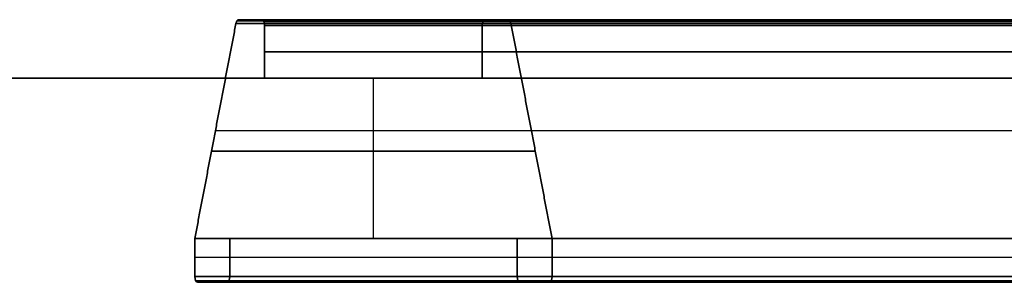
# Model space of a CAD drawing. Header units: millimetres. Extents: x -900 to 900, y -7 to 710.
# Tile 21 of 24: x 543 to 576, y -7 to 2. Entities that reach past the tile are written whole.
import ezdxf

# ---------------------------------------------------------------- set-up
doc = ezdxf.new("R2010")
doc.units = ezdxf.units.MM
doc.header["$MEASUREMENT"] = 0
doc.layers.add('IGES LEVEL 17', color=7, linetype='Continuous')
doc.layers.add('IGES LEVEL 3', color=7, linetype='Continuous')

msp = doc.modelspace()

# ---------------------------------------------------------------- linework, layer by layer
at = {"layer": 'IGES LEVEL 17', "extrusion": (0.877896, 0, 0.478852)}
for centre, start, end in [((1.8, 14.723, 634.698), 0, 68.1986), ((1.8, 13.058, 634.698), 270, 0), ((1.8, -2.942, 634.698), 0, 90), ((-6.8, 17.658, 634.698), 90, 180), ((-6.8, 15.558, 634.698), 180, 270), ((-6.8, -5.442, 634.698), 90, 180), ((-6.8, -7.542, 634.698), 180, 270)]:
    msp.add_arc(centre, 0.2, start, end, dxfattribs=at)
at = {"layer": 'IGES LEVEL 17', "color": 253, "extrusion": (0.877896, 0, 0.478852)}
for centre, start, end in [((1.8, 14.723, 634.698), 0, 68.1986), ((1.8, 14.723, 634.698), 0, 68.1986), ((1.8, 13.058, 634.698), 270, 0), ((1.8, 13.058, 634.698), 270, 0), ((-6.8, 17.658, 634.698), 90, 180), ((-6.8, 17.658, 634.698), 90, 180), ((-6.8, 15.558, 634.698), 180, 270), ((-6.8, 15.558, 634.698), 180, 270), ((-6.8, -5.442, 634.698), 90, 180), ((-6.8, -7.542, 634.698), 180, 270), ((-6.8, -7.542, 634.698), 180, 270)]:
    msp.add_arc(centre, 0.2, start, end, dxfattribs=at)
at = {"layer": 'IGES LEVEL 17', "extrusion": (0.877896, 1.01308e-14, -0.478852)}
msp.add_arc((1.8, -14.723, 634.698), 0.2, 291.8014, 360, dxfattribs=at)
at = {"layer": 'IGES LEVEL 17', "color": 253, "extrusion": (0.877896, 4.04676e-14, -0.478852)}
msp.add_arc((1.8, -14.723, 634.698), 0.2, 291.8014, 360, dxfattribs=at)
at = {"layer": 'IGES LEVEL 17', "color": 253, "extrusion": (0.877896, -2.69507e-14, -0.478852)}
msp.add_arc((1.8, -14.723, 634.698), 0.2, 291.8014, 360, dxfattribs=at)
at = {"layer": 'IGES LEVEL 17', "extrusion": (0.877896, 0, -0.478852)}
for centre, start, end in [((1.8, -13.058, 634.698), 0, 90), ((1.8, 2.942, 634.698), 270, 0), ((1.8, 4.607, 634.698), 0, 68.1986), ((-6.8, -17.658, 634.698), 180, 270), ((-6.8, -15.558, 634.698), 90, 180), ((-6.8, 5.442, 634.698), 180, 270), ((-6.8, 7.542, 634.698), 90, 180)]:
    msp.add_arc(centre, 0.2, start, end, dxfattribs=at)
at = {"layer": 'IGES LEVEL 17', "color": 253, "extrusion": (0.877896, 0, -0.478852)}
for centre, start, end in [((1.8, -13.058, 634.698), 0, 90), ((1.8, -13.058, 634.698), 0, 90), ((1.8, 2.942, 634.698), 270, 0), ((1.8, 2.942, 634.698), 270, 0), ((1.8, 4.607, 634.698), 0, 68.1986), ((1.8, 4.607, 634.698), 0, 68.1986), ((-6.8, -17.658, 634.698), 180, 270), ((-6.8, -17.658, 634.698), 180, 270), ((-6.8, -15.558, 634.698), 90, 180), ((-6.8, 5.442, 634.698), 180, 270), ((-6.8, 5.442, 634.698), 180, 270), ((-6.8, 7.542, 634.698), 90, 180), ((-6.8, 7.542, 634.698), 90, 180)]:
    msp.add_arc(centre, 0.2, start, end, dxfattribs=at)
at = {"layer": 'IGES LEVEL 17', "color": 253, "extrusion": (0.877896, -9.98052e-14, 0.478852)}
msp.add_arc((1.8, -2.942, 634.698), 0.2, 0, 90, dxfattribs=at)
msp.add_arc((1.8, -2.942, 634.698), 0.2, 0, 90, dxfattribs=at)
at = {"layer": 'IGES LEVEL 17', "extrusion": (0.877896, -1.02807e-13, 0.478852)}
msp.add_arc((1.8, -4.607, 634.698), 0.2, 291.8014, 360, dxfattribs=at)
at = {"layer": 'IGES LEVEL 17', "color": 253, "extrusion": (0.877896, 1.51268e-14, 0.478852)}
msp.add_arc((1.8, -4.607, 634.698), 0.2, 291.8014, 360, dxfattribs=at)
at = {"layer": 'IGES LEVEL 17', "color": 253, "extrusion": (0.877896, -1.02751e-13, 0.478852)}
msp.add_arc((1.8, -4.607, 634.698), 0.2, 291.8014, 360, dxfattribs=at)
at = {"layer": 'IGES LEVEL 17', "color": 253, "extrusion": (0.877896, 2.72196e-14, -0.478852)}
msp.add_arc((-6.8, -15.558, 634.698), 0.2, 90, 180, dxfattribs=at)
at = {"layer": 'IGES LEVEL 17', "color": 253, "extrusion": (0.877896, -2.72196e-14, 0.478852)}
msp.add_arc((-6.8, -5.442, 634.698), 0.2, 90, 180, dxfattribs=at)
at = {"layer": 'IGES LEVEL 17'}
for points in [[(548.647, -5.5, 319.604), (549.353, -1.813, 318.309), (550.059, 1.874, 317.014)], [(550.059, 1.874, -317.014), (549.353, -1.813, -318.309), (548.647, -5.5, -319.604)], [(550.059, 1.874, 317.014), (578.591, 1.874, 332.577), (607.123, 1.874, 348.14)], [(607.123, 1.874, -348.14), (578.591, 1.874, -332.577), (550.059, 1.874, -317.014)], [(550.148, 2, 316.851), (550.547, 2, 316.121), (550.945, 2, 315.39)], [(607.212, 2, 347.977), (578.68, 2, 332.414), (550.148, 2, 316.851)], [(550.148, 2, -316.851), (578.68, 2, -332.414), (607.212, 2, -347.977)], [(550.945, 2, -315.39), (550.547, 2, -316.121), (550.148, 2, -316.851)], [(550.945, 2, 315.39), (579.477, 2, 330.953), (608.009, 2, 346.515)], [(608.009, 2, -346.515), (579.477, 2, -330.953), (550.945, 2, -315.39)], [(551.041, 1.8, 315.214), (551.041, 0.9, 315.214), (551.041, 0, 315.214)], [(608.104, 1.8, 346.34), (579.573, 1.8, 330.777), (551.041, 1.8, 315.214)], [(551.041, 1.8, -315.214), (579.573, 1.8, -330.777), (608.104, 1.8, -346.34)], [(551.041, 0, -315.214), (551.041, 0.9, -315.214), (551.041, 1.8, -315.214)], [(558.511, 1.8, 301.519), (587.043, 1.8, 317.082), (615.574, 1.8, 332.645)], [(558.511, 0, 301.519), (558.511, 0.9, 301.519), (558.511, 1.8, 301.519)], [(558.511, 1.8, -301.519), (558.511, 0.9, -301.519), (558.511, 0, -301.519)], [(615.574, 1.8, -332.645), (587.043, 1.8, -317.082), (558.511, 1.8, -301.519)], [(558.607, 2, 301.344), (559.006, 2, 300.613), (559.404, 2, 299.882)], [(615.67, 2, 332.469), (587.139, 2, 316.906), (558.607, 2, 301.344)], [(558.607, 2, -301.344), (587.139, 2, -316.906), (615.67, 2, -332.469)], [(559.404, 2, -299.882), (559.006, 2, -300.613), (558.607, 2, -301.344)], [(559.404, 2, 299.882), (587.936, 2, 315.445), (616.467, 2, 331.008)], [(616.467, 2, -331.008), (587.936, 2, -315.445), (559.404, 2, -299.882)], [(559.493, 1.874, 299.719), (560.199, -1.813, 298.425), (560.906, -5.5, 297.13)], [(616.556, 1.874, 330.845), (588.025, 1.874, 315.282), (559.493, 1.874, 299.719)], [(559.493, 1.874, -299.719), (588.025, 1.874, -315.282), (616.556, 1.874, -330.845)], [(560.906, -5.5, -297.13), (560.199, -1.813, -298.425), (559.493, 1.874, -299.719)], [(551.041, 0, 315.214), (554.776, 0, 308.367), (558.511, 0, 301.519)], [(551.041, 0, 315.214), (579.573, 0, 330.777), (608.104, 0, 346.34)], [(551.041, 0, -315.214), (579.573, 0, -330.777), (608.104, 0, -346.34)], [(558.511, 0, -301.519), (554.776, 0, -308.367), (551.041, 0, -315.214)], [(558.511, 0, 301.519), (587.043, 0, 317.082), (615.574, 0, 332.645)], [(558.511, 0, -301.519), (587.043, 0, -317.082), (615.574, 0, -332.645)], [(548.647, -5.5, 319.604), (577.179, -5.5, 335.167), (605.71, -5.5, 350.729)], [(548.647, -6.8, 319.604), (548.647, -6.15, 319.604), (548.647, -5.5, 319.604)], [(548.647, -5.5, -319.604), (548.647, -6.15, -319.604), (548.647, -6.8, -319.604)], [(548.647, -5.5, -319.604), (577.179, -5.5, -335.167), (605.71, -5.5, -350.729)], [(549.844, -5.5, 317.409), (549.844, -6.15, 317.409), (549.844, -6.8, 317.409)], [(549.844, -5.5, 317.409), (578.376, -5.5, 332.972), (606.907, -5.5, 348.535)], [(559.708, -5.5, 299.324), (554.776, -5.5, 308.367), (549.844, -5.5, 317.409)], [(549.844, -5.5, -317.409), (554.776, -5.5, -308.367), (559.708, -5.5, -299.324)], [(549.844, -5.5, -317.409), (578.376, -5.5, -332.972), (606.907, -5.5, -348.535)], [(549.844, -6.8, -317.409), (549.844, -6.15, -317.409), (549.844, -5.5, -317.409)], [(559.708, -5.5, 299.324), (588.24, -5.5, 314.887), (616.772, -5.5, 330.45)], [(559.708, -6.8, 299.324), (559.708, -6.15, 299.324), (559.708, -5.5, 299.324)], [(559.708, -5.5, -299.324), (559.708, -6.15, -299.324), (559.708, -6.8, -299.324)], [(559.708, -5.5, -299.324), (588.24, -5.5, -314.887), (616.772, -5.5, -330.45)], [(560.906, -5.5, 297.13), (560.906, -6.15, 297.13), (560.906, -6.8, 297.13)], [(560.906, -5.5, 297.13), (589.437, -5.5, 312.692), (617.969, -5.5, 328.255)], [(560.906, -5.5, -297.13), (589.437, -5.5, -312.692), (617.969, -5.5, -328.255)], [(560.906, -6.8, -297.13), (560.906, -6.15, -297.13), (560.906, -5.5, -297.13)], [(605.71, -6.8, 350.729), (577.179, -6.8, 335.167), (548.647, -6.8, 319.604)], [(548.647, -6.8, -319.604), (577.179, -6.8, -335.167), (605.71, -6.8, -350.729)], [(548.743, -7, 319.428), (577.274, -7, 334.991), (605.806, -7, 350.554)], [(549.748, -7, 317.585), (549.245, -7, 318.506), (548.743, -7, 319.428)], [(548.743, -7, -319.428), (549.245, -7, -318.506), (549.748, -7, -317.585)], [(605.806, -7, -350.554), (577.274, -7, -334.991), (548.743, -7, -319.428)], [(606.811, -7, 348.71), (578.28, -7, 333.147), (549.748, -7, 317.585)], [(549.748, -7, -317.585), (578.28, -7, -333.147), (606.811, -7, -348.71)], [(549.844, -6.8, 317.409), (578.376, -6.8, 332.972), (606.907, -6.8, 348.535)], [(606.907, -6.8, -348.535), (578.376, -6.8, -332.972), (549.844, -6.8, -317.409)], [(616.772, -6.8, 330.45), (588.24, -6.8, 314.887), (559.708, -6.8, 299.324)], [(559.708, -6.8, -299.324), (588.24, -6.8, -314.887), (616.772, -6.8, -330.45)], [(559.804, -7, 299.149), (588.336, -7, 314.712), (616.867, -7, 330.274)], [(560.81, -7, 297.305), (560.307, -7, 298.227), (559.804, -7, 299.149)], [(559.804, -7, -299.149), (560.307, -7, -298.227), (560.81, -7, -297.305)], [(616.867, -7, -330.274), (588.336, -7, -314.712), (559.804, -7, -299.149)], [(617.873, -7, 328.431), (589.341, -7, 312.868), (560.81, -7, 297.305)], [(560.81, -7, -297.305), (589.341, -7, -312.868), (617.873, -7, -328.431)], [(560.906, -6.8, 297.13), (589.437, -6.8, 312.692), (617.969, -6.8, 328.255)], [(617.969, -6.8, -328.255), (589.437, -6.8, -312.692), (560.906, -6.8, -297.13)]]:
    msp.add_open_spline(points, degree=2, dxfattribs=at)
at = {"layer": 'IGES LEVEL 17', "color": 253}
for points in [[(548.647, -5.5, 319.604), (549.353, -1.813, 318.309), (550.059, 1.874, 317.014)], [(548.647, -5.5, 319.604), (549.353, -1.813, 318.309), (550.059, 1.874, 317.014)], [(550.059, 1.874, -317.014), (549.353, -1.813, -318.309), (548.647, -5.5, -319.604)], [(550.059, 1.874, -317.014), (549.353, -1.813, -318.309), (548.647, -5.5, -319.604)], [(550.059, 1.874, 317.014), (578.591, 1.874, 332.577), (607.123, 1.874, 348.14)], [(550.059, 1.874, 317.014), (578.591, 1.874, 332.577), (607.123, 1.874, 348.14)], [(607.123, 1.874, -348.14), (578.591, 1.874, -332.577), (550.059, 1.874, -317.014)], [(607.123, 1.874, -348.14), (578.591, 1.874, -332.577), (550.059, 1.874, -317.014)], [(550.095, 1.966, 316.95), (578.626, 1.966, 332.512), (607.158, 1.966, 348.075)], [(550.095, 1.966, -316.95), (578.626, 1.966, -332.512), (607.158, 1.966, -348.075)], [(550.148, 2, 316.851), (550.547, 2, 316.121), (550.945, 2, 315.39)], [(607.212, 2, 347.977), (578.68, 2, 332.414), (550.148, 2, 316.851)], [(550.148, 2, 316.851), (550.547, 2, 316.121), (550.945, 2, 315.39)], [(607.212, 2, 347.977), (578.68, 2, 332.414), (550.148, 2, 316.851)], [(550.945, 2, -315.39), (550.547, 2, -316.121), (550.148, 2, -316.851)], [(550.148, 2, -316.851), (578.68, 2, -332.414), (607.212, 2, -347.977)], [(550.148, 2, -316.851), (578.68, 2, -332.414), (607.212, 2, -347.977)], [(550.945, 2, -315.39), (550.547, 2, -316.121), (550.148, 2, -316.851)], [(550.547, 2, 316.121), (579.078, 2, 331.683), (607.61, 2, 347.246)], [(550.547, 2, -316.121), (579.078, 2, -331.683), (607.61, 2, -347.246)], [(550.945, 2, 315.39), (579.477, 2, 330.953), (608.009, 2, 346.515)], [(550.945, 2, 315.39), (579.477, 2, 330.953), (608.009, 2, 346.515)], [(608.009, 2, -346.515), (579.477, 2, -330.953), (550.945, 2, -315.39)], [(608.009, 2, -346.515), (579.477, 2, -330.953), (550.945, 2, -315.39)], [(551.006, 1.955, 315.279), (579.538, 1.955, 330.841), (608.069, 1.955, 346.404)], [(551.013, 1.941, -315.266), (579.545, 1.941, -330.829), (608.076, 1.941, -346.391)], [(551.041, 1.8, 315.214), (551.041, 0.9, 315.214), (551.041, 0, 315.214)], [(608.104, 1.8, 346.34), (579.573, 1.8, 330.777), (551.041, 1.8, 315.214)], [(551.041, 1.8, 315.214), (551.041, 0.9, 315.214), (551.041, 0, 315.214)], [(608.104, 1.8, 346.34), (579.573, 1.8, 330.777), (551.041, 1.8, 315.214)], [(551.041, 0, -315.214), (551.041, 0.9, -315.214), (551.041, 1.8, -315.214)], [(551.041, 1.8, -315.214), (579.573, 1.8, -330.777), (608.104, 1.8, -346.34)], [(551.041, 0, -315.214), (551.041, 0.9, -315.214), (551.041, 1.8, -315.214)], [(551.041, 1.8, -315.214), (579.573, 1.8, -330.777), (608.104, 1.8, -346.34)], [(558.511, 0, 301.519), (558.511, 0.9, 301.519), (558.511, 1.8, 301.519)], [(558.511, 1.8, 301.519), (587.043, 1.8, 317.082), (615.574, 1.8, 332.645)], [(558.511, 0, 301.519), (558.511, 0.9, 301.519), (558.511, 1.8, 301.519)], [(558.511, 1.8, 301.519), (587.043, 1.8, 317.082), (615.574, 1.8, 332.645)], [(558.511, 1.8, -301.519), (558.511, 0.9, -301.519), (558.511, 0, -301.519)], [(615.574, 1.8, -332.645), (587.043, 1.8, -317.082), (558.511, 1.8, -301.519)], [(558.511, 1.8, -301.519), (558.511, 0.9, -301.519), (558.511, 0, -301.519)], [(615.574, 1.8, -332.645), (587.043, 1.8, -317.082), (558.511, 1.8, -301.519)], [(558.539, 1.941, 301.468), (587.071, 1.941, 317.03), (615.603, 1.941, 332.593)], [(558.546, 1.955, -301.455), (587.078, 1.955, -317.018), (615.61, 1.955, -332.58)], [(558.607, 2, 301.344), (559.006, 2, 300.613), (559.404, 2, 299.882)], [(615.67, 2, 332.469), (587.139, 2, 316.906), (558.607, 2, 301.344)], [(558.607, 2, 301.344), (559.006, 2, 300.613), (559.404, 2, 299.882)], [(615.67, 2, 332.469), (587.139, 2, 316.906), (558.607, 2, 301.344)], [(559.404, 2, -299.882), (559.006, 2, -300.613), (558.607, 2, -301.344)], [(558.607, 2, -301.344), (587.139, 2, -316.906), (615.67, 2, -332.469)], [(558.607, 2, -301.344), (587.139, 2, -316.906), (615.67, 2, -332.469)], [(559.404, 2, -299.882), (559.006, 2, -300.613), (558.607, 2, -301.344)], [(559.006, 2, 300.613), (587.537, 2, 316.176), (616.069, 2, 331.738)], [(559.006, 2, -300.613), (587.537, 2, -316.176), (616.069, 2, -331.738)], [(559.404, 2, 299.882), (587.936, 2, 315.445), (616.467, 2, 331.008)], [(559.404, 2, 299.882), (587.936, 2, 315.445), (616.467, 2, 331.008)], [(616.467, 2, -331.008), (587.936, 2, -315.445), (559.404, 2, -299.882)], [(616.467, 2, -331.008), (587.936, 2, -315.445), (559.404, 2, -299.882)], [(559.458, 1.966, 299.784), (587.989, 1.966, 315.347), (616.521, 1.966, 330.909)], [(559.458, 1.966, -299.784), (587.989, 1.966, -315.347), (616.521, 1.966, -330.909)], [(559.493, 1.874, 299.719), (560.199, -1.813, 298.425), (560.906, -5.5, 297.13)], [(616.556, 1.874, 330.845), (588.025, 1.874, 315.282), (559.493, 1.874, 299.719)], [(559.493, 1.874, 299.719), (560.199, -1.813, 298.425), (560.906, -5.5, 297.13)], [(616.556, 1.874, 330.845), (588.025, 1.874, 315.282), (559.493, 1.874, 299.719)], [(560.906, -5.5, -297.13), (560.199, -1.813, -298.425), (559.493, 1.874, -299.719)], [(559.493, 1.874, -299.719), (588.025, 1.874, -315.282), (616.556, 1.874, -330.845)], [(560.906, -5.5, -297.13), (560.199, -1.813, -298.425), (559.493, 1.874, -299.719)], [(559.493, 1.874, -299.719), (588.025, 1.874, -315.282), (616.556, 1.874, -330.845)], [(551.041, 0.9, 315.214), (579.573, 0.9, 330.777), (608.104, 0.9, 346.34)], [(608.104, 0.9, -346.34), (579.573, 0.9, -330.777), (551.041, 0.9, -315.214)], [(615.574, 0.9, 332.645), (587.043, 0.9, 317.082), (558.511, 0.9, 301.519)], [(558.511, 0.9, -301.519), (587.043, 0.9, -317.082), (615.574, 0.9, -332.645)], [(554.776, -5.5, 308.367), (554.776, -2.75, 308.367), (554.776, 0, 308.367)], [(554.776, -5.5, -308.367), (554.776, -2.75, -308.367), (554.776, 0, -308.367)], [(551.041, 0, 315.214), (554.776, 0, 308.367), (558.511, 0, 301.519)], [(608.104, 0, 346.34), (579.573, 0, 330.777), (551.041, 0, 315.214)], [(551.041, 0, 315.214), (554.776, 0, 308.367), (558.511, 0, 301.519)], [(551.041, 0, 315.214), (579.573, 0, 330.777), (608.104, 0, 346.34)], [(558.511, 0, -301.519), (554.776, 0, -308.367), (551.041, 0, -315.214)], [(608.104, 0, -346.34), (579.573, 0, -330.777), (551.041, 0, -315.214)], [(558.511, 0, -301.519), (554.776, 0, -308.367), (551.041, 0, -315.214)], [(551.041, 0, -315.214), (579.573, 0, -330.777), (608.104, 0, -346.34)], [(581.333, 0, 322.852), (568.054, 0, 315.609), (554.776, 0, 308.367)], [(581.333, 0, -322.852), (568.054, 0, -315.609), (554.776, 0, -308.367)], [(615.574, 0, 332.645), (587.043, 0, 317.082), (558.511, 0, 301.519)], [(558.511, 0, 301.519), (587.043, 0, 317.082), (615.574, 0, 332.645)], [(615.574, 0, -332.645), (587.043, 0, -317.082), (558.511, 0, -301.519)], [(558.511, 0, -301.519), (587.043, 0, -317.082), (615.574, 0, -332.645)], [(606.416, -1.813, 349.434), (577.885, -1.813, 333.872), (549.353, -1.813, 318.309)], [(606.416, -1.813, -349.434), (577.885, -1.813, -333.872), (549.353, -1.813, -318.309)], [(617.263, -1.813, 329.55), (588.731, -1.813, 313.987), (560.199, -1.813, 298.425)], [(617.263, -1.813, -329.55), (588.731, -1.813, -313.987), (560.199, -1.813, -298.425)], [(560.331, -2.5, 298.183), (554.776, -2.5, 308.367), (549.222, -2.5, 318.55)], [(549.222, -2.5, -318.55), (554.776, -2.5, -308.367), (560.331, -2.5, -298.183)], [(548.647, -6.8, 319.604), (548.647, -6.15, 319.604), (548.647, -5.5, 319.604)], [(605.71, -5.5, 350.729), (577.179, -5.5, 335.167), (548.647, -5.5, 319.604)], [(548.647, -6.8, 319.604), (548.647, -6.15, 319.604), (548.647, -5.5, 319.604)], [(548.647, -5.5, 319.604), (577.179, -5.5, 335.167), (605.71, -5.5, 350.729)], [(548.647, -5.5, -319.604), (548.647, -6.15, -319.604), (548.647, -6.8, -319.604)], [(605.71, -5.5, -350.729), (577.179, -5.5, -335.167), (548.647, -5.5, -319.604)], [(548.647, -5.5, -319.604), (548.647, -6.15, -319.604), (548.647, -6.8, -319.604)], [(548.647, -5.5, -319.604), (577.179, -5.5, -335.167), (605.71, -5.5, -350.729)], [(559.708, -5.5, 299.324), (554.776, -5.5, 308.367), (549.844, -5.5, 317.409)], [(549.844, -5.5, 317.409), (549.844, -6.15, 317.409), (549.844, -6.8, 317.409)], [(606.907, -5.5, 348.535), (578.376, -5.5, 332.972), (549.844, -5.5, 317.409)], [(549.844, -5.5, 317.409), (549.844, -6.15, 317.409), (549.844, -6.8, 317.409)], [(559.708, -5.5, 299.324), (554.776, -5.5, 308.367), (549.844, -5.5, 317.409)], [(549.844, -5.5, 317.409), (578.376, -5.5, 332.972), (606.907, -5.5, 348.535)], [(549.844, -6.8, -317.409), (549.844, -6.15, -317.409), (549.844, -5.5, -317.409)], [(549.844, -5.5, -317.409), (554.776, -5.5, -308.367), (559.708, -5.5, -299.324)], [(606.907, -5.5, -348.535), (578.376, -5.5, -332.972), (549.844, -5.5, -317.409)], [(549.844, -5.5, -317.409), (554.776, -5.5, -308.367), (559.708, -5.5, -299.324)], [(549.844, -6.8, -317.409), (549.844, -6.15, -317.409), (549.844, -5.5, -317.409)], [(549.844, -5.5, -317.409), (578.376, -5.5, -332.972), (606.907, -5.5, -348.535)], [(579.182, -5.5, 321.679), (566.979, -5.5, 315.023), (554.776, -5.5, 308.367)], [(579.182, -5.5, -321.679), (566.979, -5.5, -315.023), (554.776, -5.5, -308.367)], [(559.708, -6.8, 299.324), (559.708, -6.15, 299.324), (559.708, -5.5, 299.324)], [(616.772, -5.5, 330.45), (588.24, -5.5, 314.887), (559.708, -5.5, 299.324)], [(559.708, -6.8, 299.324), (559.708, -6.15, 299.324), (559.708, -5.5, 299.324)], [(559.708, -5.5, 299.324), (588.24, -5.5, 314.887), (616.772, -5.5, 330.45)], [(559.708, -5.5, -299.324), (559.708, -6.15, -299.324), (559.708, -6.8, -299.324)], [(616.772, -5.5, -330.45), (588.24, -5.5, -314.887), (559.708, -5.5, -299.324)], [(559.708, -5.5, -299.324), (559.708, -6.15, -299.324), (559.708, -6.8, -299.324)], [(559.708, -5.5, -299.324), (588.24, -5.5, -314.887), (616.772, -5.5, -330.45)], [(560.906, -5.5, 297.13), (560.906, -6.15, 297.13), (560.906, -6.8, 297.13)], [(617.969, -5.5, 328.255), (589.437, -5.5, 312.692), (560.906, -5.5, 297.13)], [(560.906, -5.5, 297.13), (560.906, -6.15, 297.13), (560.906, -6.8, 297.13)], [(560.906, -5.5, 297.13), (589.437, -5.5, 312.692), (617.969, -5.5, 328.255)], [(560.906, -6.8, -297.13), (560.906, -6.15, -297.13), (560.906, -5.5, -297.13)], [(617.969, -5.5, -328.255), (589.437, -5.5, -312.692), (560.906, -5.5, -297.13)], [(560.906, -6.8, -297.13), (560.906, -6.15, -297.13), (560.906, -5.5, -297.13)], [(560.906, -5.5, -297.13), (589.437, -5.5, -312.692), (617.969, -5.5, -328.255)], [(605.71, -6.15, 350.729), (577.179, -6.15, 335.167), (548.647, -6.15, 319.604)], [(605.71, -6.15, -350.729), (577.179, -6.15, -335.167), (548.647, -6.15, -319.604)], [(606.907, -6.15, 348.535), (578.376, -6.15, 332.972), (549.844, -6.15, 317.409)], [(606.907, -6.15, -348.535), (578.376, -6.15, -332.972), (549.844, -6.15, -317.409)], [(616.772, -6.15, 330.45), (588.24, -6.15, 314.887), (559.708, -6.15, 299.324)], [(616.772, -6.15, -330.45), (588.24, -6.15, -314.887), (559.708, -6.15, -299.324)], [(617.969, -6.15, 328.255), (589.437, -6.15, 312.692), (560.906, -6.15, 297.13)], [(617.969, -6.15, -328.255), (589.437, -6.15, -312.692), (560.906, -6.15, -297.13)], [(605.71, -6.8, 350.729), (577.179, -6.8, 335.167), (548.647, -6.8, 319.604)], [(605.71, -6.8, 350.729), (577.179, -6.8, 335.167), (548.647, -6.8, 319.604)], [(548.647, -6.8, -319.604), (577.179, -6.8, -335.167), (605.71, -6.8, -350.729)], [(548.647, -6.8, -319.604), (577.179, -6.8, -335.167), (605.71, -6.8, -350.729)], [(548.675, -6.941, 319.552), (577.207, -6.941, 335.115), (605.738, -6.941, 350.678)], [(548.682, -6.955, -319.54), (577.214, -6.955, -335.102), (605.745, -6.955, -350.665)], [(549.748, -7, 317.585), (549.245, -7, 318.506), (548.743, -7, 319.428)], [(548.743, -7, 319.428), (577.274, -7, 334.991), (605.806, -7, 350.554)], [(549.748, -7, 317.585), (549.245, -7, 318.506), (548.743, -7, 319.428)], [(548.743, -7, 319.428), (577.274, -7, 334.991), (605.806, -7, 350.554)], [(548.743, -7, -319.428), (549.245, -7, -318.506), (549.748, -7, -317.585)], [(605.806, -7, -350.554), (577.274, -7, -334.991), (548.743, -7, -319.428)], [(548.743, -7, -319.428), (549.245, -7, -318.506), (549.748, -7, -317.585)], [(605.806, -7, -350.554), (577.274, -7, -334.991), (548.743, -7, -319.428)], [(606.309, -7, 349.632), (577.777, -7, 334.069), (549.245, -7, 318.506)], [(606.309, -7, -349.632), (577.777, -7, -334.069), (549.245, -7, -318.506)], [(606.811, -7, 348.71), (578.28, -7, 333.147), (549.748, -7, 317.585)], [(606.811, -7, 348.71), (578.28, -7, 333.147), (549.748, -7, 317.585)], [(549.748, -7, -317.585), (578.28, -7, -333.147), (606.811, -7, -348.71)], [(549.748, -7, -317.585), (578.28, -7, -333.147), (606.811, -7, -348.71)], [(549.809, -6.955, 317.473), (578.341, -6.955, 333.036), (606.872, -6.955, 348.599)], [(549.816, -6.941, -317.461), (578.348, -6.941, -333.023), (606.879, -6.941, -348.586)], [(549.844, -6.8, 317.409), (578.376, -6.8, 332.972), (606.907, -6.8, 348.535)], [(549.844, -6.8, 317.409), (578.376, -6.8, 332.972), (606.907, -6.8, 348.535)], [(606.907, -6.8, -348.535), (578.376, -6.8, -332.972), (549.844, -6.8, -317.409)], [(606.907, -6.8, -348.535), (578.376, -6.8, -332.972), (549.844, -6.8, -317.409)], [(616.772, -6.8, 330.45), (588.24, -6.8, 314.887), (559.708, -6.8, 299.324)], [(616.772, -6.8, 330.45), (588.24, -6.8, 314.887), (559.708, -6.8, 299.324)], [(559.708, -6.8, -299.324), (588.24, -6.8, -314.887), (616.772, -6.8, -330.45)], [(559.708, -6.8, -299.324), (588.24, -6.8, -314.887), (616.772, -6.8, -330.45)], [(559.736, -6.941, 299.273), (588.268, -6.941, 314.836), (616.8, -6.941, 330.398)], [(559.743, -6.955, -299.26), (588.275, -6.955, -314.823), (616.807, -6.955, -330.386)], [(560.81, -7, 297.305), (560.307, -7, 298.227), (559.804, -7, 299.149)], [(559.804, -7, 299.149), (588.336, -7, 314.712), (616.867, -7, 330.274)], [(560.81, -7, 297.305), (560.307, -7, 298.227), (559.804, -7, 299.149)], [(559.804, -7, 299.149), (588.336, -7, 314.712), (616.867, -7, 330.274)], [(559.804, -7, -299.149), (560.307, -7, -298.227), (560.81, -7, -297.305)], [(616.867, -7, -330.274), (588.336, -7, -314.712), (559.804, -7, -299.149)], [(559.804, -7, -299.149), (560.307, -7, -298.227), (560.81, -7, -297.305)], [(616.867, -7, -330.274), (588.336, -7, -314.712), (559.804, -7, -299.149)], [(617.37, -7, 329.352), (588.839, -7, 313.79), (560.307, -7, 298.227)], [(617.37, -7, -329.352), (588.839, -7, -313.79), (560.307, -7, -298.227)], [(617.873, -7, 328.431), (589.341, -7, 312.868), (560.81, -7, 297.305)], [(617.873, -7, 328.431), (589.341, -7, 312.868), (560.81, -7, 297.305)], [(560.81, -7, -297.305), (589.341, -7, -312.868), (617.873, -7, -328.431)], [(560.81, -7, -297.305), (589.341, -7, -312.868), (617.873, -7, -328.431)], [(560.871, -6.955, 297.194), (589.402, -6.955, 312.757), (617.934, -6.955, 328.319)], [(560.877, -6.941, -297.181), (589.409, -6.941, -312.744), (617.941, -6.941, -328.307)], [(560.906, -6.8, 297.13), (589.437, -6.8, 312.692), (617.969, -6.8, 328.255)], [(560.906, -6.8, 297.13), (589.437, -6.8, 312.692), (617.969, -6.8, 328.255)], [(617.969, -6.8, -328.255), (589.437, -6.8, -312.692), (560.906, -6.8, -297.13)], [(617.969, -6.8, -328.255), (589.437, -6.8, -312.692), (560.906, -6.8, -297.13)]]:
    msp.add_open_spline(points, degree=2, dxfattribs=at)
at = {"layer": 'IGES LEVEL 3'}
for points in [[(608.248, 0, -346.076), (320.737, 0, -189.252), (33.226, 0, -32.428)], [(33.226, 0, 32.428), (320.737, 0, 189.252), (608.248, 0, 346.076)], [(40.409, 0, -19.26), (327.92, 0, -176.084), (615.431, 0, -332.908)], [(615.431, 0, 332.908), (327.92, 0, 176.084), (40.409, 0, 19.26)]]:
    msp.add_open_spline(points, degree=2, dxfattribs=at)
at = {"layer": 'IGES LEVEL 3', "color": 253}
for points in [[(608.248, 0, -346.076), (320.737, 0, -189.252), (33.226, 0, -32.428)], [(608.248, 0, -346.076), (320.737, 0, -189.252), (33.226, 0, -32.428)], [(608.248, 0, 346.076), (320.737, 0, 189.252), (33.226, 0, 32.428)], [(33.226, 0, 32.428), (320.737, 0, 189.252), (608.248, 0, 346.076)], [(611.839, 0, -339.492), (324.329, 0, -182.668), (36.818, 0, -25.844)], [(611.839, 0, 339.492), (324.329, 0, 182.668), (36.818, 0, 25.844)], [(615.431, 0, -332.908), (327.92, 0, -176.084), (40.409, 0, -19.26)], [(40.409, 0, -19.26), (327.92, 0, -176.084), (615.431, 0, -332.908)], [(615.431, 0, 332.908), (327.92, 0, 176.084), (40.409, 0, 19.26)], [(615.431, 0, 332.908), (327.92, 0, 176.084), (40.409, 0, 19.26)]]:
    msp.add_open_spline(points, degree=2, dxfattribs=at)

doc.saveas('drawing.dxf')
